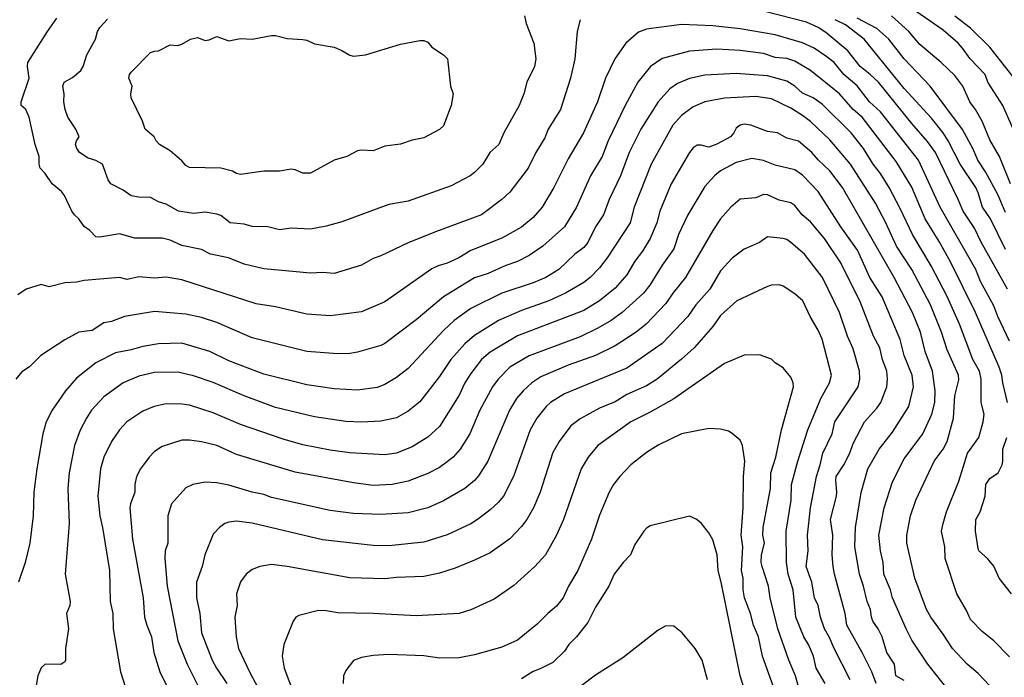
# Model space of a CAD drawing. Header units: metres. Extents: x -46681 to -43747, y -240911 to -237677.
# Tile 250 of 256: x -45407 to -45281, y -240417 to -240333. Entities that reach past the tile are written whole.
import ezdxf

# ---------------------------------------------------------------- set-up
doc = ezdxf.new("R2010")
doc.units = ezdxf.units.M
doc.layers.add('CONTOUR_INDEX', color=1, linetype='Continuous')
doc.layers.add('CONTOUR_INTER', color=3, linetype='Continuous')

msp = doc.modelspace()

# ---------------------------------------------------------------- linework, layer by layer
at = {"layer": 'CONTOUR_INDEX'}
for points, elevation in [([(-45335.1, -240332.52), (-45335.45, -240334.02), (-45335.75, -240337.52), (-45336.34, -240340.02), (-45337.59, -240344.02), (-45339.18, -240346.52), (-45339.6, -240347.66), (-45340.78, -240349.52), (-45341.74, -240351.52), (-45344.1, -240354.61), (-45345.1, -240355.56), (-45347.71, -240357.52), (-45353.6, -240359.66), (-45357.1, -240361.1), (-45360.6, -240362.76), (-45361.6, -240363.09), (-45363.1, -240363.96), (-45366.6, -240365.01), (-45368.1, -240364.89), (-45369.6, -240364.98), (-45375.6, -240364.41), (-45378.1, -240363.82), (-45380.13, -240363.02), (-45382.41, -240362.52), (-45383.6, -240361.95), (-45386.1, -240361.43), (-45387.6, -240360.74), (-45388.6, -240360.5), (-45392.1, -240360.51), (-45394.1, -240359.92), (-45396.6, -240360.38), (-45397.1, -240360.33), (-45397.87, -240359.52), (-45398.6, -240359), (-45399.29, -240358.02), (-45399.83, -240357.52), (-45400.18, -240357.02), (-45401.11, -240355.02), (-45401.49, -240354.52), (-45402.69, -240353.52), (-45403.6, -240352.21), (-45404.24, -240351.52), (-45404.39, -240351.02), (-45404.38, -240350.02), (-45404.88, -240348.52), (-45405.66, -240345.02), (-45406.09, -240344.02), (-45406.68, -240343.52), (-45406.69, -240343.02), (-45405.64, -240340.02), (-45405.87, -240338.52), (-45405.82, -240338.02), (-45403.31, -240334.02), (-45402.1, -240332.31)], 95), ([(-45280.37, -240367.02), (-45283.73, -240361.02), (-45284.6, -240359.23), (-45286.05, -240357.02), (-45286.66, -240355.52), (-45289.58, -240349.52), (-45290.6, -240348.1), (-45292.6, -240345.82), (-45296.87, -240340.52), (-45297.93, -240339.52), (-45299.23, -240338.52), (-45300.79, -240336.52), (-45303.6, -240334.18), (-45304.6, -240333.53), (-45306.1, -240332.86), (-45311.6, -240331.43)], 95), ([(-45277.94, -240342.02), (-45282.62, -240336.02), (-45285.1, -240333.62), (-45287.1, -240332.06)], 100), ([(-45287.78, -240418.52), (-45290.55, -240415.02), (-45292.6, -240411.95), (-45293.34, -240410.52), (-45295.08, -240406.52), (-45295.33, -240405.52), (-45296.19, -240403.52), (-45296.26, -240402.02), (-45296.64, -240400.52), (-45296.83, -240398.52), (-45296.14, -240395.02), (-45295.1, -240391.7), (-45293.6, -240388.72), (-45291.18, -240385.52), (-45290.05, -240383.02), (-45289.65, -240381.52), (-45289.6, -240380.02), (-45289.94, -240377.52), (-45290.9, -240375.02), (-45291.51, -240372.52), (-45292.5, -240370.02), (-45294.86, -240365.52), (-45301.49, -240354.02), (-45303.1, -240351.87), (-45304.58, -240350.52), (-45305.42, -240349.52), (-45307.1, -240348.07), (-45308.6, -240347.7), (-45309.79, -240347.02), (-45311.1, -240346.82), (-45313.23, -240346.02), (-45314.1, -240345.91), (-45314.6, -240346.04), (-45315.1, -240346.4), (-45315.4, -240347.02), (-45315.82, -240347.52), (-45317.6, -240348.47), (-45318.6, -240348.85), (-45319.6, -240348.57), (-45320.1, -240348.6), (-45320.6, -240348.94), (-45321.09, -240349.52), (-45323.41, -240353.52), (-45324.88, -240357.02), (-45325.28, -240358.52), (-45326.1, -240360.53), (-45327.1, -240362.14), (-45328.1, -240363.45), (-45329.1, -240365.19), (-45330.6, -240366.89), (-45332.6, -240368.53), (-45334.6, -240369.73), (-45343.1, -240373.01), (-45346.6, -240375.07), (-45347.7, -240376.02), (-45349.1, -240377.82), (-45349.86, -240379.02), (-45350.6, -240380.6), (-45353.1, -240384.6), (-45354.6, -240385.96), (-45356.6, -240387.21), (-45358.6, -240388.01), (-45360.1, -240388.23), (-45364.6, -240387.98), (-45367.1, -240387.64), (-45370.6, -240386.96), (-45373.1, -240386.21), (-45378.6, -240384.33), (-45382.1, -240382.85), (-45385.1, -240381.88), (-45386.1, -240381.73), (-45388.1, -240381.72), (-45389.66, -240382.02), (-45391.1, -240382.65), (-45393.16, -240384.02), (-45394.1, -240385.02), (-45395.12, -240386.52), (-45396.1, -240388.52), (-45396.5, -240390.02), (-45396.84, -240393.52), (-45396.62, -240396.02), (-45396.24, -240397.52), (-45395.36, -240403.02), (-45395.29, -240407.02), (-45394.94, -240408.52), (-45394.9, -240410.52), (-45393.95, -240416.02), (-45393.32, -240418.02)], 90), ([(-45306.94, -240418.52), (-45307.5, -240416.52), (-45308.34, -240414.52), (-45309.75, -240410.52), (-45310.76, -240406.52), (-45310.95, -240405.02), (-45311.79, -240402.52), (-45311.9, -240402.02), (-45311.87, -240401.02), (-45311.48, -240399.52), (-45311.67, -240398.52), (-45311.65, -240397.52), (-45310.72, -240392.52), (-45310.67, -240390.52), (-45310.02, -240388.52), (-45309.28, -240385.02), (-45307.75, -240379.52), (-45307.79, -240379.02), (-45308.1, -240378.27), (-45309.1, -240377.07), (-45310.1, -240376.45), (-45310.6, -240375.98), (-45312.1, -240375.42), (-45314.1, -240375.45), (-45316.6, -240376.53), (-45323.1, -240381.04), (-45326.1, -240382.77), (-45328.6, -240384.02), (-45332.82, -240387.02), (-45334.08, -240388.52), (-45334.94, -240390.02), (-45337.2, -240396.52), (-45338.1, -240398.52), (-45339.54, -240401.02), (-45340.91, -240402.52), (-45343.6, -240404.94), (-45346.1, -240406.69), (-45349.1, -240408.05), (-45350.6, -240408.52), (-45356.1, -240408.84), (-45361.6, -240408.54), (-45366.1, -240408.46), (-45367.6, -240408.19), (-45368.6, -240408.16), (-45371.1, -240408.81), (-45371.51, -240409.02), (-45371.83, -240409.52), (-45373.02, -240412.52), (-45373.24, -240414.02), (-45373, -240415.52), (-45371.67, -240419.02)], 85)]:
    msp.add_lwpolyline(points, dxfattribs=dict(at, elevation=elevation))
at = {"layer": 'CONTOUR_INTER'}
for points, elevation in [([(-45279.43, -240347.02), (-45280.93, -240343.52), (-45282.86, -240340.52), (-45283.22, -240339.52), (-45285.14, -240337.52), (-45286.1, -240336.15), (-45286.68, -240335.52), (-45288.6, -240333.87), (-45292.6, -240331.09)], 99), ([(-45342.22, -240332.02), (-45341.98, -240333.02), (-45341.03, -240335.52), (-45340.76, -240337.52), (-45340.95, -240338.52), (-45341.91, -240340.52), (-45342.3, -240342.02), (-45342.91, -240343.52), (-45344.85, -240347.02), (-45345.5, -240348.52), (-45346.64, -240349.52), (-45347.57, -240351.02), (-45348.6, -240352.07), (-45349.17, -240352.52), (-45351.6, -240353.8), (-45357.1, -240355.74), (-45359.6, -240356.18), (-45365.6, -240358.38), (-45367.6, -240358.97), (-45369.6, -240359.32), (-45372.1, -240359.23), (-45373.6, -240359.41), (-45375.1, -240359.05), (-45377.1, -240358.98), (-45378.1, -240358.69), (-45379.93, -240358.52), (-45381.1, -240357.58), (-45381.6, -240357.41), (-45383.1, -240357.16), (-45384.6, -240357.33), (-45386.54, -240357.02), (-45388.1, -240356.12), (-45389.1, -240355.82), (-45390.1, -240355.3), (-45391.6, -240355.26), (-45392.6, -240355.06), (-45393.6, -240354.36), (-45395.2, -240353.52), (-45395.53, -240353.02), (-45396.25, -240351.02), (-45397.1, -240350.53), (-45398.1, -240350.23), (-45399.21, -240349.52), (-45399.55, -240349.02), (-45399.7, -240348.52), (-45399.6, -240348.01), (-45399.25, -240347.52), (-45399.69, -240346.52), (-45400.69, -240345.02), (-45401.02, -240344.02), (-45401.21, -240343.02), (-45401.18, -240342.02), (-45401.34, -240341.02), (-45401.15, -240340.52), (-45400.1, -240339.91), (-45399.03, -240339.02), (-45398.74, -240338.52), (-45398.27, -240337.02), (-45397.14, -240335.02), (-45396.9, -240334.02), (-45396.6, -240333.52), (-45395.6, -240332.45)], 96), ([(-45280.6, -240357.2), (-45281.6, -240354.89), (-45283.19, -240352.02), (-45284.16, -240350.52), (-45284.78, -240349.02), (-45286.1, -240346.56), (-45290.26, -240341.02), (-45293.57, -240337.52), (-45295.56, -240335.02), (-45297.1, -240333.64), (-45299.6, -240332.34)], 97), ([(-45279.95, -240353.52), (-45281.36, -240350.02), (-45282.6, -240347.91), (-45283.6, -240345.53), (-45284.45, -240344.02), (-45285.18, -240343.02), (-45286.09, -240341.02), (-45287.1, -240339.68), (-45288.83, -240338.02), (-45291.6, -240335.68), (-45292.97, -240334.02), (-45295.23, -240332.02)], 98), ([(-45280.1, -240373.68), (-45281.59, -240370.52), (-45282.1, -240369.14), (-45283.8, -240366.02), (-45284.42, -240364.52), (-45288.97, -240356.52), (-45291.76, -240350.52), (-45296.6, -240344.33), (-45298.03, -240343.02), (-45299.6, -240340.98), (-45301.31, -240339.52), (-45302.56, -240338.02), (-45303.6, -240337.19), (-45305.1, -240336.16), (-45306.6, -240335.48), (-45310.1, -240334.48), (-45314.6, -240333.71), (-45318.1, -240333.31), (-45322.1, -240333.14), (-45326.6, -240333.72), (-45327.6, -240334.1), (-45329.22, -240335.52), (-45330.65, -240337.52), (-45331.86, -240340.02), (-45332.86, -240343.02), (-45334.64, -240347.02), (-45336.6, -240350.33), (-45338.44, -240354.02), (-45339.97, -240356.52), (-45341.1, -240357.85), (-45342.6, -240359.07), (-45345.1, -240360.5), (-45349.1, -240362.07), (-45350.64, -240363.02), (-45352.1, -240363.71), (-45353.25, -240364.02), (-45354.1, -240364.41), (-45360.1, -240368.62), (-45363.1, -240369.94), (-45367.1, -240370.44), (-45370.1, -240370.23), (-45374.1, -240369.3), (-45376.6, -240368.88), (-45386.1, -240365.82), (-45388.1, -240365.47), (-45389.6, -240365.61), (-45391.6, -240365.46), (-45393.1, -240365.8), (-45394.1, -240365.54), (-45394.6, -240365.55), (-45398.6, -240365.93), (-45399.6, -240366.13), (-45401.1, -240366.19), (-45403.1, -240366.73), (-45404.1, -240366.44), (-45406.04, -240367.02), (-45407.1, -240367.74)], 94), ([(-45280.6, -240361.94), (-45282.55, -240358.02), (-45283.54, -240356.52), (-45284.1, -240354.69), (-45284.41, -240354.02), (-45286.43, -240351.02), (-45287.95, -240348.02), (-45288.6, -240347.01), (-45290.1, -240345.13), (-45293.6, -240341.31), (-45298.72, -240335.02), (-45301.1, -240333.17), (-45302.44, -240332.52)], 96), ([(-45385, -240335.02), (-45384.1, -240334.81), (-45383.1, -240335.17), (-45382.6, -240335.11), (-45381.6, -240334.67), (-45380.1, -240335.25), (-45378.6, -240334.92), (-45377.1, -240335.03), (-45374.6, -240334.54), (-45374.1, -240334.56), (-45372.6, -240334.92), (-45370.6, -240335.04), (-45370.1, -240335.14), (-45369.1, -240335.62), (-45366.6, -240336.03), (-45365.6, -240336.46), (-45364.6, -240337.08), (-45364.1, -240337.18), (-45362.59, -240337.02), (-45358.1, -240335.66), (-45355.6, -240335.17), (-45355.1, -240335.2), (-45354.6, -240335.41), (-45354.1, -240336.05), (-45352.58, -240337.02), (-45352.07, -240337.52), (-45351.71, -240341.02), (-45351.37, -240342.02), (-45351.6, -240343.52), (-45352.6, -240346.1), (-45353.1, -240346.6), (-45355.1, -240347.65), (-45356.6, -240347.94), (-45358.1, -240348.45), (-45360.1, -240348.73), (-45361.6, -240349.32), (-45363.1, -240349.21), (-45363.6, -240349.31), (-45364.97, -240350.02), (-45366.6, -240350.5), (-45369.6, -240352.16), (-45370.6, -240352.19), (-45371.6, -240351.73), (-45372.1, -240351.65), (-45373.6, -240351.93), (-45375.6, -240351.9), (-45378.6, -240352.36), (-45379.1, -240352.23), (-45379.6, -240351.92), (-45381.1, -240351.51), (-45385.1, -240351.44), (-45385.6, -240351.18), (-45386.1, -240350.59), (-45387.6, -240349.29), (-45388.95, -240348.52), (-45389.4, -240348.02), (-45389.64, -240347.52), (-45390.78, -240346.52), (-45391.12, -240345.52), (-45392.57, -240342.52), (-45392.65, -240342.02), (-45392.47, -240341.02), (-45392.88, -240340.02), (-45392.81, -240339.52), (-45392.6, -240339.25), (-45390.1, -240336.73), (-45389.6, -240336.54), (-45389.1, -240336.53), (-45387.6, -240335.72), (-45386.6, -240335.84), (-45386.1, -240335.67), (-45385, -240335.02)], 97), ([(-45280.34, -240381.52), (-45280.94, -240379.02), (-45281.06, -240378.02), (-45281.4, -240377.02), (-45284.47, -240370.02), (-45287.67, -240363.52), (-45289.1, -240360.93), (-45290.91, -240358.02), (-45292.6, -240353.98), (-45294.6, -240350.67), (-45298.95, -240345.02), (-45300.14, -240344.02), (-45301.85, -240342.02), (-45305.6, -240339.03), (-45307.6, -240337.85), (-45308.6, -240337.51), (-45310.1, -240337.36), (-45311.6, -240336.86), (-45314.6, -240336.47), (-45317.6, -240336.3), (-45321.1, -240336.56), (-45324.6, -240337.49), (-45326.08, -240338.52), (-45327.68, -240340.52), (-45329.34, -240343.52), (-45331.51, -240348.02), (-45332.27, -240350.02), (-45333.76, -240352.52), (-45335.57, -240356.52), (-45337.11, -240359.02), (-45339.87, -240361.52), (-45341.6, -240362.72), (-45343.1, -240363.48), (-45344.6, -240364), (-45346.88, -240365.02), (-45348.6, -240365.58), (-45352.6, -240367.99), (-45356.1, -240370.96), (-45360.1, -240373.96), (-45360.6, -240374.22), (-45363.6, -240375.09), (-45364.6, -240375.24), (-45366.1, -240375.29), (-45370.1, -240375), (-45377.1, -240373.26), (-45381.6, -240371.3), (-45383.6, -240370.64), (-45385.6, -240370.21), (-45389.6, -240369.89), (-45393.43, -240370.52), (-45395.1, -240371.16), (-45396.1, -240371.35), (-45397.6, -240372.32), (-45399.31, -240372.52), (-45401.1, -240373.5), (-45404.16, -240375.52), (-45405.6, -240376.97), (-45406.6, -240377.62), (-45407.36, -240378.52)], 93), ([(-45280.1, -240414.09), (-45282.1, -240412.02), (-45283.6, -240410.83), (-45285.1, -240409.32), (-45285.6, -240408.14), (-45286.83, -240406.02), (-45288.35, -240401.52), (-45288.37, -240400.02), (-45288.79, -240398.02), (-45288.61, -240397.02), (-45288.15, -240395.52), (-45286.6, -240391.59), (-45285.46, -240388.02), (-45284.01, -240386.02), (-45283.46, -240384.02), (-45283.35, -240383.02), (-45283.71, -240381.52), (-45283.73, -240378.52), (-45283.96, -240377.52), (-45284.78, -240376.02), (-45286.48, -240371.52), (-45288.1, -240367.96), (-45290.11, -240364.02), (-45292.52, -240360.02), (-45294.1, -240356.68), (-45295.5, -240354.02), (-45296.6, -240352.23), (-45297.54, -240351.02), (-45298.79, -240349.02), (-45300.37, -240347.02), (-45304.1, -240343.35), (-45305.23, -240342.52), (-45306.6, -240341.92), (-45307.6, -240341.04), (-45308.6, -240340.39), (-45311.1, -240339.69), (-45315.1, -240339.41), (-45319.1, -240339.64), (-45321.1, -240340.05), (-45322.6, -240340.67), (-45323.6, -240341.37), (-45325.11, -240343.02), (-45327.33, -240346.52), (-45328.79, -240349.52), (-45329.92, -240352.52), (-45331.36, -240355.52), (-45332.09, -240357.52), (-45333.11, -240359.02), (-45334.1, -240361.03), (-45334.6, -240361.7), (-45335.75, -240362.52), (-45337.8, -240364.52), (-45339.5, -240365.52), (-45341.1, -240366.22), (-45345.1, -240367.54), (-45349.1, -240369.48), (-45351.21, -240371.02), (-45352.6, -240372.32), (-45357.1, -240377.18), (-45358.6, -240378.34), (-45360.1, -240379.22), (-45361.1, -240379.59), (-45363.6, -240379.95), (-45366.6, -240379.78), (-45370.1, -240379.27), (-45375.6, -240377.88), (-45380.1, -240376.18), (-45382.53, -240375.02), (-45386.1, -240373.93), (-45389.1, -240374.03), (-45391.1, -240374.34), (-45392.6, -240374.78), (-45394.6, -240375.15), (-45397.1, -240376.44), (-45399.6, -240378.43), (-45400.99, -240380.02), (-45402.69, -240382.52), (-45403.46, -240384.02), (-45403.91, -240385.52), (-45404.68, -240390.02), (-45405.05, -240393.02), (-45405.16, -240396.02), (-45405.58, -240399.52), (-45406.16, -240402.02), (-45407, -240404.52)], 92), ([(-45282.6, -240417.79), (-45284.1, -240416.2), (-45285.51, -240415.02), (-45287.41, -240413.02), (-45288.6, -240411.17), (-45290.19, -240409.02), (-45290.71, -240408.02), (-45292.22, -240404.02), (-45293.23, -240399.52), (-45293.23, -240398.52), (-45292.77, -240396.02), (-45292.08, -240394.02), (-45289.75, -240389.02), (-45288.6, -240387.52), (-45288.08, -240386.52), (-45287.29, -240383.52), (-45287.1, -240380.68), (-45286.6, -240378.62), (-45286.65, -240378.02), (-45288.1, -240374.77), (-45288.8, -240372.52), (-45290.21, -240369.02), (-45292.61, -240364.52), (-45294.57, -240361.52), (-45295.93, -240358.52), (-45297.26, -240356.02), (-45300.46, -240351.02), (-45303.1, -240347.92), (-45305.6, -240345.54), (-45306.6, -240344.78), (-45308.1, -240343.84), (-45310.6, -240342.65), (-45312.6, -240342.34), (-45316.6, -240342.56), (-45319.1, -240343.05), (-45320.6, -240343.69), (-45322.1, -240344.8), (-45323.22, -240346.02), (-45325.98, -240351.02), (-45328.15, -240356.52), (-45328.67, -240358.52), (-45331.62, -240363.02), (-45332.6, -240364.31), (-45333.79, -240365.52), (-45334.6, -240366.17), (-45336.95, -240367.52), (-45339.1, -240368.51), (-45342.6, -240369.77), (-45345.55, -240371.02), (-45348.6, -240372.94), (-45349.87, -240374.02), (-45351.63, -240376.02), (-45353.1, -240378.21), (-45355.6, -240381.43), (-45357.1, -240382.65), (-45358.6, -240383.48), (-45360.6, -240383.9), (-45363.1, -240384.06), (-45365.1, -240383.94), (-45369.1, -240383.35), (-45374.1, -240382.15), (-45378.1, -240380.69), (-45382.1, -240378.96), (-45384.6, -240378.11), (-45386.6, -240377.66), (-45389.6, -240377.68), (-45391.6, -240378.15), (-45393.6, -240379.03), (-45396.1, -240380.82), (-45397.65, -240382.52), (-45398.31, -240383.52), (-45399.1, -240385.08), (-45399.85, -240387.02), (-45400.54, -240390.52), (-45400.7, -240392.52), (-45400.52, -240397.02), (-45401.03, -240403.52), (-45400.39, -240407.02), (-45400.45, -240407.52), (-45400.87, -240408.52), (-45400.61, -240410.52), (-45400.99, -240413.02), (-45400.99, -240414.52), (-45401.1, -240414.73), (-45401.6, -240415.05), (-45403.6, -240415.01), (-45404.1, -240415.48), (-45404.53, -240416.52), (-45404.81, -240418.02)], 91), ([(-45293.6, -240417.12), (-45294.67, -240416.52), (-45294.83, -240415.02), (-45295.82, -240413.52), (-45296.42, -240411.52), (-45296.92, -240410.52), (-45297.61, -240409.52), (-45297.79, -240409.02), (-45297.91, -240408.02), (-45298.32, -240407.02), (-45298.78, -240405.02), (-45299.31, -240403.52), (-45299.91, -240400.02), (-45299.8, -240397.52), (-45299.1, -240393.07), (-45298.23, -240390.02), (-45296.8, -240387.52), (-45295.1, -240385.31), (-45292.98, -240382.02), (-45292.4, -240379.52), (-45292.57, -240378.02), (-45293.58, -240375.52), (-45294.1, -240373.45), (-45296.42, -240368.02), (-45297.97, -240365.52), (-45299.56, -240362.02), (-45301.69, -240359.02), (-45304.61, -240354.52), (-45306.6, -240352.42), (-45307.6, -240351.75), (-45310.1, -240351.16), (-45311.6, -240350.54), (-45313.1, -240350.29), (-45315.1, -240350.8), (-45317.1, -240351.87), (-45317.89, -240352.52), (-45319.1, -240353.87), (-45321.29, -240357.52), (-45322.51, -240360.02), (-45323.1, -240361.86), (-45324.6, -240363.96), (-45326.15, -240366.52), (-45326.97, -240367.52), (-45329.69, -240370.02), (-45331.1, -240371.04), (-45332.8, -240372.02), (-45335.1, -240373.11), (-45341.6, -240375.56), (-45344.1, -240377.02), (-45345.6, -240378.55), (-45346.31, -240379.52), (-45347.94, -240382.52), (-45349.22, -240385.52), (-45350.45, -240387.52), (-45351.35, -240388.52), (-45352.1, -240389.14), (-45353.1, -240389.84), (-45354.6, -240390.61), (-45357.1, -240391.62), (-45359.15, -240392.02), (-45361.6, -240392.15), (-45364.1, -240391.82), (-45371.6, -240390.43), (-45379.1, -240388.19), (-45381.6, -240387.05), (-45383.6, -240386.55), (-45385.1, -240386.34), (-45386.1, -240386.37), (-45388.6, -240387.18), (-45389.6, -240387.8), (-45390.28, -240388.52), (-45391.4, -240390.02), (-45391.89, -240391.02), (-45392.12, -240392.02), (-45392.1, -240393.02), (-45392.69, -240394.52), (-45392.74, -240395.02), (-45392.41, -240399.02), (-45391.07, -240406.52), (-45390.86, -240409.02), (-45390.6, -240410.02), (-45389.97, -240411.52), (-45389.67, -240413.52), (-45388.92, -240416.02), (-45387.67, -240418.52)], 89), ([(-45297.16, -240417.52), (-45297.72, -240416.02), (-45298.96, -240413.52), (-45300.94, -240410.02), (-45301.13, -240408.52), (-45302.52, -240403.52), (-45302.7, -240402.52), (-45302.8, -240401.02), (-45302.73, -240398.52), (-45303.02, -240396.52), (-45302.27, -240393.52), (-45302.21, -240393.02), (-45302.36, -240391.52), (-45302.28, -240391.02), (-45301.31, -240389.52), (-45300.56, -240388.02), (-45300.1, -240386.78), (-45298.65, -240384.02), (-45297.1, -240382.27), (-45296.58, -240381.52), (-45295.8, -240379.52), (-45295.71, -240378.52), (-45295.8, -240377.52), (-45296.35, -240376.02), (-45296.71, -240374.52), (-45297.52, -240373.02), (-45299.25, -240368.52), (-45301.77, -240363.52), (-45303.81, -240360.52), (-45305.6, -240358.42), (-45306.67, -240357.52), (-45307.6, -240356.3), (-45308.1, -240355.98), (-45309.6, -240355.61), (-45311.1, -240354.95), (-45311.6, -240354.91), (-45312.6, -240355.31), (-45314.6, -240355.51), (-45315.8, -240356.52), (-45317.1, -240358.03), (-45318.08, -240359.52), (-45321.58, -240365.52), (-45323.2, -240367.52), (-45324.1, -240368.84), (-45326.64, -240371.52), (-45327.93, -240372.52), (-45330.6, -240374.29), (-45333.1, -240375.5), (-45336.6, -240376.75), (-45340.1, -240378.25), (-45341.27, -240379.02), (-45342.37, -240380.02), (-45343.25, -240381.02), (-45344.14, -240382.52), (-45346.9, -240389.02), (-45348.1, -240390.93), (-45348.63, -240391.52), (-45349.86, -240392.52), (-45352.6, -240394.13), (-45354.6, -240395.02), (-45357.1, -240395.65), (-45360.6, -240395.87), (-45364.1, -240395.72), (-45367.1, -240395.36), (-45374.6, -240393.67), (-45375.6, -240393.29), (-45377.1, -240393.01), (-45380.1, -240392.1), (-45381.6, -240391.81), (-45383.1, -240391.72), (-45384.69, -240392.02), (-45385.6, -240392.44), (-45387.43, -240394.52), (-45387.9, -240396.02), (-45387.9, -240399.52), (-45388.22, -240400.52), (-45388.28, -240401.52), (-45387.98, -240405.02), (-45386.62, -240412.02), (-45385.42, -240415.02), (-45383.93, -240418.02)], 88), ([(-45300.5, -240417.02), (-45302.6, -240412.93), (-45303.1, -240411.71), (-45303.79, -240410.52), (-45304.32, -240409.02), (-45304.61, -240407.52), (-45305.07, -240406.52), (-45305.42, -240404.52), (-45306.15, -240402.52), (-45305.89, -240400.52), (-45305.95, -240398.52), (-45305.59, -240395.02), (-45304.82, -240391.02), (-45304.33, -240389.52), (-45304.01, -240388.02), (-45302.82, -240385.52), (-45302.45, -240384.02), (-45299.5, -240379.52), (-45299.26, -240378.52), (-45299.31, -240377.52), (-45300.1, -240374.66), (-45300.83, -240373.02), (-45301.85, -240370.02), (-45304.06, -240365.52), (-45306.34, -240362.52), (-45308.1, -240361.04), (-45308.6, -240360.67), (-45309.1, -240360.53), (-45311.1, -240360.34), (-45312.1, -240361.05), (-45314.1, -240361.9), (-45315.6, -240363.07), (-45317.1, -240364.66), (-45318.48, -240367.02), (-45320.28, -240369.02), (-45321.31, -240370.52), (-45324.6, -240373.97), (-45329.1, -240377.14), (-45337.1, -240380.41), (-45338.88, -240381.52), (-45339.45, -240382.02), (-45340.65, -240383.52), (-45341.49, -240385.02), (-45343.61, -240391.02), (-45344.91, -240393.52), (-45345.6, -240394.34), (-45346.6, -240395.25), (-45348.1, -240396.44), (-45349.1, -240397.05), (-45352.1, -240398.47), (-45355.1, -240399.4), (-45359.6, -240399.89), (-45361.6, -240399.83), (-45368.1, -240399.12), (-45377.1, -240396.96), (-45379.1, -240396.73), (-45380.1, -240396.83), (-45380.6, -240397.02), (-45381.29, -240397.52), (-45382.1, -240398.37), (-45383.17, -240401.02), (-45383.48, -240402.52), (-45384.22, -240404.52), (-45384.22, -240406.52), (-45383.78, -240408.52), (-45383.56, -240411.02), (-45382.2, -240414.52), (-45381.67, -240415.52), (-45380.33, -240417.52)], 87), ([(-45303.72, -240417.52), (-45304.87, -240415.52), (-45305.2, -240414.02), (-45305.85, -240412.52), (-45306.45, -240411.52), (-45307.45, -240409.02), (-45307.82, -240405.52), (-45308.44, -240403.52), (-45308.67, -240402.02), (-45308.68, -240398.02), (-45308.06, -240394.02), (-45308, -240392.02), (-45307.2, -240389.02), (-45305.91, -240385.02), (-45304.28, -240381.02), (-45303.15, -240379.02), (-45302.9, -240378.02), (-45304.1, -240373.44), (-45304.6, -240372.26), (-45305.61, -240370.52), (-45306.58, -240368.52), (-45307.6, -240367.6), (-45309.1, -240366.63), (-45309.6, -240366.48), (-45310.6, -240366.51), (-45311.1, -240366.69), (-45315.01, -240368.52), (-45317.1, -240370.39), (-45318.1, -240371.78), (-45320.47, -240374.52), (-45322.1, -240376), (-45325.24, -240378.52), (-45326.6, -240379.41), (-45329.1, -240380.51), (-45330.6, -240381.43), (-45332.6, -240382.24), (-45335.1, -240383.63), (-45336.28, -240384.52), (-45337.78, -240386.52), (-45338.6, -240387.95), (-45340.19, -240393.02), (-45341.04, -240395.02), (-45341.92, -240396.52), (-45342.6, -240397.42), (-45344.1, -240398.97), (-45346.6, -240400.76), (-45348.6, -240401.73), (-45351.1, -240402.74), (-45353.1, -240403.36), (-45355.1, -240403.8), (-45358.6, -240403.93), (-45360.1, -240404.11), (-45364.6, -240403.96), (-45372.6, -240402.51), (-45374.6, -240402.26), (-45376.1, -240402.51), (-45377.1, -240402.89), (-45377.85, -240403.52), (-45378.6, -240404.5), (-45379.08, -240406.02), (-45379.02, -240407.52), (-45379.3, -240409.02), (-45379.15, -240411.52), (-45378.83, -240413.02), (-45377.45, -240416.02), (-45375.6, -240419.46)], 86), ([(-45310.11, -240418.52), (-45311.73, -240414.02), (-45312.26, -240411.52), (-45312.89, -240410.02), (-45313.26, -240408.52), (-45314.04, -240406.52), (-45314.2, -240405.52), (-45314.22, -240404.02), (-45314.44, -240403.02), (-45314.24, -240400.02), (-45314.45, -240398.52), (-45314.19, -240395.02), (-45314.15, -240391.02), (-45314.01, -240389.02), (-45314.28, -240387.02), (-45314.6, -240386.36), (-45315.6, -240385.48), (-45316.1, -240385.19), (-45317.1, -240384.93), (-45318.6, -240384.86), (-45322.1, -240385.52), (-45325.1, -240387.01), (-45326.6, -240387.93), (-45328.6, -240389.5), (-45330.02, -240391.02), (-45330.81, -240392.02), (-45331.37, -240393.02), (-45332.6, -240395.95), (-45333.63, -240399.02), (-45335.38, -240403.02), (-45336.59, -240405.02), (-45337.26, -240406.52), (-45338.1, -240407.6), (-45339.22, -240408.52), (-45340.6, -240409.91), (-45343.1, -240411.97), (-45345.1, -240412.84), (-45348.6, -240413.81), (-45350.6, -240414.22), (-45353.1, -240414.27), (-45355.1, -240413.95), (-45359.6, -240413.78), (-45361.6, -240413.91), (-45363.1, -240414.16), (-45364.1, -240414.57), (-45365.1, -240415.83), (-45365.4, -240416.52), (-45365.44, -240417.52)], 84), ([(-45279.86, -240406.02), (-45281.4, -240404.02), (-45282.1, -240402.49), (-45282.92, -240401.52), (-45284.01, -240400.52), (-45284.1, -240400.24), (-45284.47, -240398.02), (-45284.43, -240396.52), (-45283.86, -240395.52), (-45283.21, -240393.52), (-45283.13, -240392.02), (-45282.6, -240391.25), (-45281.57, -240390.52), (-45281.05, -240389.52), (-45280.93, -240389.02), (-45280.95, -240387.52), (-45280.42, -240386.02)], 93), ([(-45314.11, -240418.02), (-45314.6, -240416.52), (-45317.01, -240404.52), (-45317.41, -240403.02), (-45317.53, -240401.02), (-45318.1, -240399.09), (-45318.6, -240398.21), (-45319.54, -240397.02), (-45320.13, -240396.52), (-45321.1, -240396.08), (-45326.1, -240397.31), (-45326.6, -240397.61), (-45326.94, -240398.02), (-45328.1, -240399.7), (-45328.63, -240401.02), (-45329.59, -240402.02), (-45330.73, -240403.52), (-45331.42, -240405.02), (-45333.1, -240407.71), (-45334.1, -240409.7), (-45335.55, -240411.52), (-45336.55, -240412.52), (-45337.1, -240413.38), (-45338.6, -240414.82), (-45340.1, -240415.58), (-45341.1, -240415.95), (-45342.6, -240416.92)], 83), ([(-45318.77, -240417.02), (-45319.47, -240414.52), (-45320.34, -240413.02), (-45322.01, -240411.02), (-45323.1, -240410.15), (-45324.1, -240410.13), (-45325.1, -240410.66), (-45329.6, -240414.21), (-45333.1, -240416.42), (-45336.6, -240419.06)], 82)]:
    msp.add_lwpolyline(points, dxfattribs=dict(at, elevation=elevation))

doc.saveas('drawing.dxf')
